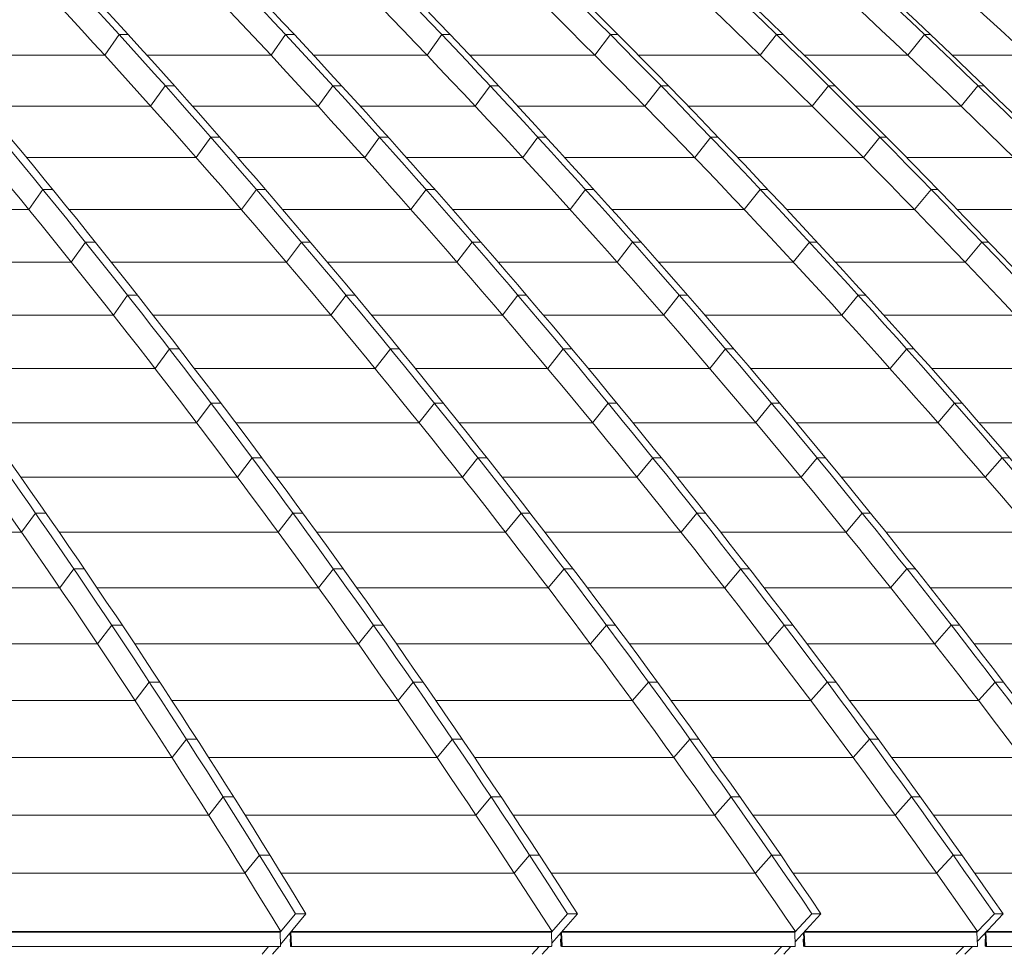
# Model space of a CAD drawing. Header units: millimetres. Extents: x 614675 to 1010864, y -150593 to -87691.
# Tile 98 of 194: x 836395 to 839316, y -108002 to -105228. Entities that reach past the tile are written whole.
import ezdxf

# ---------------------------------------------------------------- set-up
doc = ezdxf.new("R2010")
doc.units = ezdxf.units.MM
doc.header["$LTSCALE"] = 0.05
doc.layers.get('0').update_dxf_attribs({"lineweight": 0})
doc.layers.add('GLASS 2', color=8, linetype='Continuous', lineweight=0)

# ---------------------------------------------------------------- blocks, each defined once
blk = doc.blocks.new('A$C48F46CC2')
at = {"layer": 'GLASS 2', "elevation": -4196.2}
for points in [[(7461, -1055.3, -0.053231), (10229, -1837.6, -0.046299), (12679.1, -3098.4, -0.042139), (14970.5, -4847.9, -0.038087), (17060, -7053.3, -0.03439), (18897.8, -9662)], [(7492.1, -1055.3, -0.05323), (10260.1, -1837.6, -0.046298), (12710.2, -3098.4, -0.042138), (15001.6, -4847.9, -0.038087), (17091.1, -7053.3, -0.03439), (18928.9, -9662)], [(7626.5, -1055.3, -0.050801), (10549.8, -1837.6, -0.044807), (13137.4, -3098.4, -0.041478), (15557.3, -4847.9, -0.038141), (17764, -7053.3, -0.034979), (19705, -9662)], [(7663.6, -1055.3, -0.048308), (10761.1, -1837.6, -0.043228), (13502, -3098.4, -0.039953), (16068.7, -4847.9, -0.037282), (18401.6, -7053.3, -0.035508), (20457, -9662)], [(7886.4, -1055.3, -0.047374), (11053.3, -1837.6, -0.042567), (13856.6, -3098.4, -0.040333), (16478.1, -4847.9, -0.038015), (18868.7, -7053.3, -0.035685), (20971.5, -9662)], [(7912.3, -1055.3, -0.047374), (11079.2, -1837.6, -0.042567), (13882.4, -3098.4, -0.040333), (16504, -4847.9, -0.038015), (18894.6, -7053.3, -0.035685), (20997.4, -9662)], [(8107.3, -1055.3, -0.046454), (11345.4, -1837.6, -0.041974), (14210.6, -3098.4, -0.039159), (16894.4, -4847.9, -0.037023), (19332.5, -7053.3, -0.035844), (21481.2, -9662)], [(8135.6, -1055.3, -0.044718), (11514.9, -1837.6, -0.040724), (14506.2, -3098.4, -0.039269), (17303.7, -4847.9, -0.037737), (19854.6, -7053.3, -0.036105), (22098.5, -9662)], [(8229.5, -1055.3, -0.043466), (11717.3, -1837.6, -0.039825), (14804.7, -3098.4, -0.038714), (17691.9, -4847.9, -0.037547), (20324.8, -7053.3, -0.036258), (22640.7, -9662)], [(8249.4, -1055.3, -0.043466), (11737.3, -1837.6, -0.039825), (14824.6, -3098.4, -0.038714), (17711.9, -4847.9, -0.037547), (20344.8, -7053.3, -0.036258), (22660.7, -9662)], [(8333.2, -1055.3, -0.042403), (11918, -1837.6, -0.039047), (15091, -3098.4, -0.038215), (18058.5, -4847.9, -0.037353), (20764.5, -7053.3, -0.036362), (23144.6, -9662)], [(8355.6, -1055.3, -0.041334), (12042.6, -1837.6, -0.038282), (15305.2, -3098.4, -0.037017), (18360.3, -4847.9, -0.036368), (21137.2, -7053.3, -0.036444), (23583.8, -9662)], [(8481.8, -1055.3, -0.040969), (12204.7, -1837.6, -0.037974), (15500.1, -3098.4, -0.037501), (18581.9, -4847.9, -0.037043), (21392.3, -7053.3, -0.036462), (23864.2, -9662)], [(8495.4, -1055.3, -0.040969), (12218.3, -1837.6, -0.037974), (15513.7, -3098.4, -0.037501), (18595.5, -4847.9, -0.037043), (21405.9, -7053.3, -0.036462), (23877.8, -9662)], [(8588.9, -1055.3, -0.040592), (12349.8, -1837.6, -0.037721), (15677.7, -3098.4, -0.038047), (18784.4, -4847.9, -0.037763), (21626.6, -7053.3, -0.036483), (24122.2, -9662)], [(8600.9, -1055.3, -0.039972), (12425.3, -1837.6, -0.018833), (14141.7, -2405.1, -0.018369), (15810.7, -3098.4, -0.018694), (17423.7, -3913.4, -0.018271), (18976.6, -4847.9, -0.018633), (20460.5, -5897.4, -0.01815), (21863.6, -7053.3, -0.018462), (23179, -8309.4, -0.018027), (24403, -9662)], [(8637.1, -1055.3, -0.039575), (12503.4, -1837.6, -0.036909), (15925.7, -3098.4, -0.036762), (19126.3, -4847.9, -0.036687), (22044.9, -7053.3, -0.03651), (24612, -9662)], [(8644, -1055.3, -0.039575), (12510.3, -1837.6, -0.036909), (15932.6, -3098.4, -0.036762), (19133.2, -4847.9, -0.036687), (22051.7, -7053.3, -0.01823), (23381.6, -8309.4, -0.018268), (24618.9, -9662)], [(8669, -1055.3, -0.039305), (12564.2, -1837.6, -0.0367), (16012.2, -3098.4, -0.036614), (19236.7, -4847.9, -0.036612), (22177.1, -7053.3, -0.036513), (24763.4, -9662)], [(8674.4, -1055.3, -0.039118), (12590, -1837.6, -0.036586), (16054.8, -3098.4, -0.039025), (19276.8, -4847.9, -0.039239), (22248.5, -7053.3, -0.036518), (24846.7, -9662)], [(24865.7, -9662, 0.18771), (8691.6, -1055.3)], [(8124.5, -1137.9, -0.042487), (10579.1, -1837.6, -0.044807), (13166.7, -3098.4, -0.041477), (15586.6, -4847.9, -0.038141), (17793.3, -7053.3, -0.034979), (19734.3, -9662)], [(8124.6, -1137.9, -0.0412), (10734.2, -1837.6, -0.043228), (13475.1, -3098.4, -0.040078), (16041.1, -4847.9, -0.037418), (18374.7, -7053.3, -0.035508), (20430.1, -9662)], [(8648.8, -1137.9, -0.037923), (11492.7, -1837.6, -0.040724), (14484, -3098.4, -0.039269), (17281.5, -4847.9, -0.037737), (19832.4, -7053.3, -0.036105), (22076.3, -9662)], [(8649.5, -1137.9, -0.039031), (11370.1, -1837.6, -0.041973), (14235.4, -3098.4, -0.039281), (16918.5, -4847.9, -0.037158), (19357.3, -7053.3, -0.035844), (21505.9, -9662)], [(8924.9, -1137.9, -0.035573), (11935.6, -1837.6, -0.039047), (15108.7, -3098.4, -0.038215), (18076.1, -4847.9, -0.037353), (20782.1, -7053.3, -0.036362), (23162.3, -9662)], [(8925.2, -1137.9, -0.035058), (12027.8, -1837.6, -0.038282), (15290.3, -3098.4, -0.037134), (18344.6, -4847.9, -0.036499), (21122.4, -7053.3, -0.036444), (23568.9, -9662)], [(9200.5, -1137.9, -0.033744), (12416, -1837.6, -0.037215), (15801.3, -3098.4, -0.036977), (18967.2, -4847.9, -0.018395), (20451.1, -5897.4, -0.036624), (23169.6, -8309.4, -0.018179), (24393.6, -9662)], [(9201.1, -1137.9, -0.034203), (12362.1, -1837.6, -0.037721), (15690, -3098.4, -0.038047), (18796.7, -4847.9, -0.037763), (21638.9, -7053.3, -0.036483), (24134.5, -9662)], [(9239.8, -1129.8, -0.033617), (12588.7, -1837.6, -0.036586), (16053.5, -3098.4, -0.039142), (19274.6, -4847.9, -0.039364), (22247.1, -7053.3, -0.036518), (24845.4, -9662)], [(9239.8, -1129.8, -0.033628), (12568.6, -1837.6, -0.0367), (16016.5, -3098.4, -0.036614), (19241, -4847.9, -0.036612), (22181.4, -7053.3, -0.036513), (24767.8, -9662)], [(9176.3, -1547.5, -0.020585), (10213, -1915.5, -0.046298), (12655.2, -3172.3, -0.042138), (14939.2, -4916.2, -0.038087), (17022, -7114.5, -0.034244), (18854.4, -9714.9)], [(9699.8, -1626.9, -0.014968), (10532.9, -1915.5, -0.044807), (13112.1, -3172.3, -0.041477), (15524.3, -4916.2, -0.038788), (17723.9, -7114.5, -0.034841), (19659.1, -9714.9)], [(10152.3, -1632.8, -0.013612), (11034.9, -1915.5, -0.042568), (13829.2, -3172.3, -0.040333), (16442.4, -4916.2, -0.038016), (18825.4, -7114.5, -0.035579), (20921.8, -9714.9)], [(10861.8, -1763.1, -0.006913), (11327.2, -1915.5, -0.041972), (14183.1, -3172.3, -0.040001), (16853.6, -4916.2, -0.037946), (19288.5, -7114.5, -0.035806), (21430.4, -9714.9)], [(11429.1, -2189.5, -0.03225), (13448, -3172.3, -0.04069), (16002.7, -4916.2, -0.038083), (18332, -7114.5, -0.035317), (20381.5, -9714.9)], [(12456.4, -2173.3, -0.030221), (14774.5, -3172.3, -0.038714), (17652.5, -4916.2, -0.037547), (20277, -7114.5, -0.036142), (22586, -9714.9)], [(13235.5, -2377.8, -0.022808), (15060.1, -3172.3, -0.038215), (18018, -4916.2, -0.037353), (20715.3, -7114.5, -0.036235), (23088.4, -9714.9)], [(13116.8, -2537.3, -0.018608), (14454.9, -3172.3, -0.039269), (17243.4, -4916.2, -0.037737), (19786.1, -7114.5, -0.035982), (22023.3, -9714.9)], [(15146.7, -3023.5, -0.003817), (15468, -3172.3, -0.037501), (18540, -4916.2, -0.037044), (21341.3, -7114.5, -0.036366), (23805.8, -9714.9)], [(15252.5, -3169.6, -0.000068), (15258.1, -3172.3, -0.037709), (18298.9, -4916.2, -0.037139), (21071.5, -7114.5, -0.036265), (23511.1, -9714.9)], [(16507, -3596.6, -0.027257), (18747.4, -4916.2, -0.036964), (21575.5, -7114.5, -0.036447), (24063.2, -9714.9)], [(18138, -4423.7, -0.009501), (18924.1, -4916.2, -0.036794), (21801.8, -7114.5, -0.036383), (24333.6, -9714.9)], [(18986.1, -4854.2, -0.001159), (19082.6, -4916.2, -0.036687), (21991.8, -7114.5, -0.036391), (24551.4, -9714.9)], [(18033.7, -9758.8), (18851.9, -9758.8, 0.423069), (18853.9, -9756.7), (18852.7, -9717)], [(18884.4, -9758.8), (19656.6, -9758.8, 0.423934), (19658.6, -9756.7), (19657.3, -9717)], [(19687.9, -9758.8), (20379, -9758.8, 0.425017), (20381, -9756.7), (20379.6, -9717)], [(20408, -9758.8), (20919.8, -9758.8, 0.428869), (20921.8, -9756.7), (20919.8, -9717)], [(20947.8, -9758.8), (21428.3, -9758.8, 0.428306), (21430.3, -9756.7), (21428.4, -9717)], [(18882.8, -9757.2, 0.959558), (18886.1, -9757.1)], [(18883.4, -9757.1, 1.002755), (18885.4, -9757.1)], [(19685.5, -9757.2, 0.959558), (19688.9, -9757.1)], [(19686.2, -9757.1, 1.002755), (19688.2, -9757.1)], [(20405.5, -9757.2, 0.959558), (20408.8, -9757.1)], [(20406.2, -9757.1, 1.002755), (20408.2, -9757.1)], [(20944.7, -9757.2, 0.959558), (20948, -9757.1)], [(20945.3, -9757.1, 1.002755), (20947.4, -9757.1)]]:
    blk.add_lwpolyline(points, format="xyb", dxfattribs=at)
for points in [[(18374.7, -7053.3), (18332, -7114.5)], [(18374.7, -7053.3), (18401.6, -7053.3)], [(18868.7, -7053.3), (18825.4, -7114.5)], [(18868.7, -7053.3), (18894.6, -7053.3)], [(19332.5, -7053.3), (19288.5, -7114.5)], [(19332.5, -7053.3), (19357.3, -7053.3)], [(19832.4, -7053.3), (19786.1, -7114.5)], [(19832.4, -7053.3), (19854.6, -7053.3)], [(20324.8, -7053.3), (20277, -7114.5)], [(20324.8, -7053.3), (20344.8, -7053.3)], [(20764.5, -7053.3), (20715.3, -7114.5)], [(20764.5, -7053.3), (20782.1, -7053.3)], [(17845.6, -7114.5), (18332, -7114.5)], [(18457.1, -7114.5), (18825.4, -7114.5)], [(18951.4, -7114.5), (19288.5, -7114.5)], [(19415.3, -7114.5), (19786.1, -7114.5)], [(19915.3, -7114.5), (20277, -7114.5)], [(20407.4, -7114.5), (20715.3, -7114.5)], [(20846.5, -7114.5), (21071.5, -7114.5)], [(18468.3, -7265.6), (18511.5, -7204.9)], [(18511.5, -7204.9), (18538.4, -7204.9)], [(18964.9, -7265.6), (19008.7, -7204.9)], [(19008.7, -7204.9), (19034.5, -7204.9)], [(19431.1, -7265.6), (19475.5, -7204.9)], [(19475.5, -7204.9), (19500.3, -7204.9)], [(19935, -7265.6), (19981.8, -7204.9)], [(19981.8, -7204.9), (20004, -7204.9)], [(20430.7, -7265.6), (20479, -7204.9)], [(20479, -7204.9), (20499, -7204.9)], [(20873.3, -7265.6), (20923, -7204.9)], [(20923, -7204.9), (20940.7, -7204.9)], [(17973.4, -7265.6), (18468.3, -7265.6)], [(18592.5, -7265.6), (18964.9, -7265.6)], [(19089.9, -7265.6), (19431.1, -7265.6)], [(19556.9, -7265.6), (19935, -7265.6)], [(20063.1, -7265.6), (20430.7, -7265.6)], [(20560, -7265.6), (20873.3, -7265.6)], [(18603.6, -7418.3), (18647.2, -7358.1)], [(18647.2, -7358.1), (18674.1, -7358.1)], [(19103.3, -7418.3), (19147.6, -7358.1)], [(19147.6, -7358.1), (19173.4, -7358.1)], [(19572.6, -7418.3), (19617.5, -7358.1)], [(19617.5, -7358.1), (19642.3, -7358.1)], [(20082.8, -7418.3), (20130.1, -7358.1)], [(20130.1, -7358.1), (20152.3, -7358.1)], [(20583.2, -7418.3), (20632.1, -7358.1)], [(20632.1, -7358.1), (20652.1, -7358.1)], [(18100.3, -7418.3), (18603.6, -7418.3)], [(18726.9, -7418.3), (19103.3, -7418.3)], [(19227.4, -7418.3), (19572.6, -7418.3)], [(19697.4, -7418.3), (20082.8, -7418.3)], [(20209.9, -7418.3), (20583.2, -7418.3)], [(20711.5, -7418.3), (21030.1, -7418.3)], [(18107, -7572.5), (18148.5, -7512.8)], [(18148.5, -7512.8), (18177.7, -7512.8)], [(18737.8, -7572.5), (18781.9, -7512.8)], [(18781.9, -7512.8), (18808.9, -7512.8)], [(19285.4, -7512.8), (19240.7, -7572.5)], [(19285.4, -7512.8), (19311.3, -7512.8)], [(19713, -7572.5), (19758.4, -7512.8)], [(19758.4, -7512.8), (19783.1, -7512.8)], [(20229.4, -7572.5), (20277.2, -7512.8)], [(20277.2, -7512.8), (20299.4, -7512.8)], [(20734.6, -7572.5), (20783.9, -7512.8)], [(20783.9, -7512.8), (20803.9, -7512.8)], [(17500.9, -7572.5), (18107, -7572.5)], [(18226.2, -7572.5), (18737.8, -7572.5)], [(18860.3, -7572.5), (19240.7, -7572.5)], [(19363.8, -7572.5), (19713, -7572.5)], [(19836.8, -7572.5), (20229.4, -7572.5)], [(20355.5, -7572.5), (20734.6, -7572.5)], [(20861.8, -7572.5), (21185.6, -7572.5)], [(18232.9, -7728.3), (18274.7, -7669.1)], [(18274.7, -7669.1), (18304, -7669.1)], [(18871.1, -7728.3), (18915.6, -7669.1)], [(18915.6, -7669.1), (18942.6, -7669.1)], [(19422.2, -7669.1), (19377, -7728.3)], [(19422.2, -7669.1), (19448.1, -7669.1)], [(19852.3, -7728.3), (19898.1, -7669.1)], [(19898.1, -7669.1), (19922.9, -7669.1)], [(20374.9, -7728.3), (20423.2, -7669.1)], [(20423.2, -7669.1), (20445.4, -7669.1)], [(20884.7, -7728.3), (20934.6, -7669.1)], [(20934.6, -7669.1), (20954.5, -7669.1)], [(17619.3, -7728.3), (18232.9, -7728.3)], [(18351.2, -7728.3), (18871.1, -7728.3)], [(18992.6, -7728.3), (19377, -7728.3)], [(19499.3, -7728.3), (19852.3, -7728.3)], [(19975.2, -7728.3), (20374.9, -7728.3)], [(20500, -7728.3), (20884.7, -7728.3)], [(18357.7, -7885.6), (18400, -7826.9)], [(18400, -7826.9), (18429.2, -7826.9)], [(19003.3, -7885.6), (19048.3, -7826.9)], [(19048.3, -7826.9), (19075.2, -7826.9)], [(19512.2, -7885.6), (19557.9, -7826.9)], [(19557.9, -7826.9), (19583.7, -7826.9)], [(19990.4, -7885.6), (20036.7, -7826.9)], [(20036.7, -7826.9), (20061.5, -7826.9)], [(20519.1, -7885.6), (20567.9, -7826.9)], [(20567.9, -7826.9), (20590.1, -7826.9)], [(17736.8, -7885.6), (18357.7, -7885.6)], [(18475.3, -7885.6), (19003.3, -7885.6)], [(19123.9, -7885.6), (19512.2, -7885.6)], [(19633.6, -7885.6), (19990.4, -7885.6)], [(20112.5, -7885.6), (20519.1, -7885.6)], [(20643.3, -7885.6), (21033.6, -7885.6)], [(18481.6, -8044.4), (18524.2, -7986.2)], [(18524.2, -7986.2), (18553.5, -7986.2)], [(19134.4, -8044.4), (19179.8, -7986.2)], [(19179.8, -7986.2), (19206.7, -7986.2)], [(19646.4, -8044.4), (19692.4, -7986.2)], [(19692.4, -7986.2), (19718.3, -7986.2)], [(20127.5, -8044.4), (20174.2, -7986.2)], [(20174.2, -7986.2), (20199, -7986.2)], [(20662.2, -8044.4), (20711.4, -7986.2)], [(20711.4, -7986.2), (20733.6, -7986.2)], [(17853.3, -8044.4), (18481.6, -8044.4)], [(18598.3, -8044.4), (19134.4, -8044.4)], [(19254.2, -8044.4), (19646.4, -8044.4)], [(19766.8, -8044.4), (20127.5, -8044.4)], [(20248.6, -8044.4), (20662.2, -8044.4)], [(20785.4, -8044.4), (21181.3, -8044.4)], [(18604.4, -8204.8), (18647.4, -8147.1)], [(18647.4, -8147.1), (18676.6, -8147.1)], [(19264.4, -8204.8), (19310.2, -8147.1)], [(19310.2, -8147.1), (19337.1, -8147.1)], [(19779.3, -8204.8), (19825.8, -8147.1)], [(19825.8, -8147.1), (19851.7, -8147.1)], [(20263.3, -8204.8), (20310.5, -8147.1)], [(20310.5, -8147.1), (20335.3, -8147.1)], [(20804.1, -8204.8), (20853.7, -8147.1)], [(20853.7, -8147.1), (20875.9, -8147.1)], [(17968.8, -8204.8), (18604.4, -8204.8)], [(18720.3, -8204.8), (19264.4, -8204.8)], [(19383.3, -8204.8), (19779.3, -8204.8)], [(19898.9, -8204.8), (20263.3, -8204.8)], [(20383.5, -8204.8), (20804.1, -8204.8)], [(20926.4, -8204.8), (21327.7, -8204.8)], [(18769.5, -8309.4), (18726.1, -8366.6)], [(18769.5, -8309.4), (18798.7, -8309.4)], [(19439.4, -8309.4), (19393.3, -8366.6)], [(19439.4, -8309.4), (19466.4, -8309.4)], [(19958, -8309.4), (19911.2, -8366.6)], [(19958, -8309.4), (19983.9, -8309.4)], [(20445.6, -8309.4), (20398, -8366.6)], [(20445.6, -8309.4), (20470.3, -8309.4)], [(20994.8, -8309.4), (20944.7, -8366.6)], [(20994.8, -8309.4), (21017, -8309.4)], [(18083.3, -8366.6), (18726.1, -8366.6)], [(18841.2, -8366.6), (19393.3, -8366.6)], [(19511.3, -8366.6), (19911.2, -8366.6)], [(20029.9, -8366.6), (20398, -8366.6)], [(20517.3, -8366.6), (20944.7, -8366.6)], [(18085.3, -8530.1), (18126.7, -8473.4)], [(18126.7, -8473.4), (18157.8, -8473.4)], [(18846.9, -8530.1), (18890.6, -8473.4)], [(18890.6, -8473.4), (18919.8, -8473.4)], [(19521.1, -8530.1), (19567.6, -8473.4)], [(19567.6, -8473.4), (19594.6, -8473.4)], [(20041.9, -8530.1), (20089.2, -8473.4)], [(20089.2, -8473.4), (20115, -8473.4)], [(20531.6, -8530.1), (20579.6, -8473.4)], [(20579.6, -8473.4), (20604.3, -8473.4)], [(17387.1, -8530.1), (18085.3, -8530.1)], [(18197, -8530.1), (18846.9, -8530.1)], [(18961.2, -8530.1), (19521.1, -8530.1)], [(19638.3, -8530.1), (20041.9, -8530.1)], [(20159.8, -8530.1), (20531.6, -8530.1)], [(20650.1, -8530.1), (21084.2, -8530.1)], [(18198.6, -8695), (18240.3, -8638.9)], [(18240.3, -8638.9), (18271.5, -8638.9)], [(18966.5, -8695), (19010.6, -8638.9)], [(19010.6, -8638.9), (19039.8, -8638.9)], [(19647.8, -8695), (19694.7, -8638.9)], [(19694.7, -8638.9), (19721.6, -8638.9)], [(20171.5, -8695), (20219.1, -8638.9)], [(20219.1, -8638.9), (20245, -8638.9)], [(20663.9, -8695), (20712.3, -8638.9)], [(20712.3, -8638.9), (20737.1, -8638.9)], [(17493, -8695), (18198.6, -8695)], [(18309.5, -8695), (18966.5, -8695)], [(19080, -8695), (19647.8, -8695)], [(19764.1, -8695), (20171.5, -8695)], [(20288.5, -8695), (20663.9, -8695)], [(20781.6, -8695), (21222.4, -8695)], [(18310.8, -8861.5), (18352.9, -8805.9)], [(18352.9, -8805.9), (18384, -8805.9)], [(19085, -8861.5), (19129.4, -8805.9)], [(19129.4, -8805.9), (19158.6, -8805.9)], [(19773.3, -8861.5), (19820.5, -8805.9)], [(19820.5, -8805.9), (19847.4, -8805.9)], [(20299.8, -8861.5), (20347.8, -8805.9)], [(20347.8, -8805.9), (20373.6, -8805.9)], [(20795, -8861.5), (20843.8, -8805.9)], [(20843.8, -8805.9), (20868.6, -8805.9)], [(17597.9, -8861.5), (18310.8, -8861.5)], [(18421, -8861.5), (19085, -8861.5)], [(19197.7, -8861.5), (19773.3, -8861.5)], [(19888.8, -8861.5), (20299.8, -8861.5)], [(20416, -8861.5), (20795, -8861.5)], [(20911.8, -8861.5), (21359.3, -8861.5)], [(18421.9, -9029.3), (18464.2, -8974.3)], [(18464.2, -8974.3), (18495.4, -8974.3)], [(19202.3, -9029.3), (19247, -8974.3)], [(19247, -8974.3), (19276.2, -8974.3)], [(19897.5, -9029.3), (19945, -8974.3)], [(19945, -8974.3), (19971.9, -8974.3)], [(20426.8, -9029.3), (20475.2, -8974.3)], [(20475.2, -8974.3), (20501, -8974.3)], [(20924.7, -9029.3), (20974, -8974.3)], [(20974, -8974.3), (20998.7, -8974.3)], [(17701.7, -9029.3), (18421.9, -9029.3)], [(18531.3, -9029.3), (19202.3, -9029.3)], [(19314.2, -9029.3), (19897.5, -9029.3)], [(20012.1, -9029.3), (20426.8, -9029.3)], [(20542.2, -9029.3), (20924.7, -9029.3)], [(18531.8, -9198.6), (18574.5, -9144.1)], [(18574.5, -9144.1), (18605.6, -9144.1)], [(19318.4, -9198.6), (19363.4, -9144.1)], [(19363.4, -9144.1), (19392.6, -9144.1)], [(20020.5, -9198.6), (20068.2, -9144.1)], [(20068.2, -9144.1), (20095.2, -9144.1)], [(20552.6, -9198.6), (20601.3, -9144.1)], [(20601.3, -9144.1), (20627.1, -9144.1)], [(17804.4, -9198.6), (18531.8, -9198.6)], [(18640.5, -9198.6), (19318.4, -9198.6)], [(19429.5, -9198.6), (20020.5, -9198.6)], [(20134.2, -9198.6), (20552.6, -9198.6)], [(20667.1, -9198.6), (21053.2, -9198.6)], [(18640.6, -9369.3), (18683.5, -9315.3)], [(18683.5, -9315.3), (18714.6, -9315.3)], [(19433.2, -9369.3), (19478.5, -9315.3)], [(19478.5, -9315.3), (19507.8, -9315.3)], [(20142.1, -9369.3), (20190.2, -9315.3)], [(20190.2, -9315.3), (20217.1, -9315.3)], [(20677, -9369.3), (20726, -9315.3)], [(20726, -9315.3), (20751.9, -9315.3)], [(17905.9, -9369.3), (18640.6, -9369.3)], [(18748.5, -9369.3), (19433.2, -9369.3)], [(19543.6, -9369.3), (20142.1, -9369.3)], [(20255.1, -9369.3), (20677, -9369.3)], [(20790.7, -9369.3), (21180.3, -9369.3)], [(18748.1, -9541.4), (18791.3, -9488)], [(18791.3, -9488), (18822.4, -9488)], [(19546.8, -9541.4), (19592.4, -9488)], [(19592.4, -9488), (19621.7, -9488)], [(20262.5, -9541.4), (20310.8, -9488)], [(20310.8, -9488), (20337.8, -9488)], [(20800.1, -9541.4), (20849.5, -9488)], [(20849.5, -9488), (20875.3, -9488)], [(18006.3, -9541.4), (18748.1, -9541.4)], [(18855.3, -9541.4), (19546.8, -9541.4)], [(19656.4, -9541.4), (20262.5, -9541.4)], [(20374.6, -9541.4), (20800.1, -9541.4)], [(20913, -9541.4), (21306, -9541.4)], [(18897.8, -9662), (18852.7, -9717)], [(18928.9, -9662), (18853.8, -9753.5)], [(18897.8, -9662), (18928.9, -9662)], [(19705, -9662), (19657.3, -9717)], [(19734.3, -9662), (19658.4, -9749.5)], [(19705, -9662), (19734.3, -9662)], [(20430.1, -9662), (20379.6, -9717)], [(20457, -9662), (20380.6, -9745.2)], [(20430.1, -9662), (20457, -9662)], [(20971.5, -9662), (20919.8, -9717)], [(20997.4, -9662), (20921.1, -9743.1)], [(20971.5, -9662), (20997.4, -9662)], [(18033.7, -9716.2), (18853.3, -9716.2)], [(18033.8, -9717), (18852.7, -9717)], [(18034.7, -9714.9), (18854.4, -9714.9)], [(18034.7, -9714.9), (18854.4, -9714.9)], [(18852.7, -9717), (18852.2, -9716.2)], [(18882.5, -9718.5), (18884.1, -9757.1)], [(18883.1, -9717.9), (18884.8, -9757.1)], [(18883.8, -9717), (18885.4, -9757.1)], [(18884.4, -9717), (18884.2, -9716.5)], [(18884.4, -9717), (19657.3, -9717)], [(18884.4, -9717), (18886.1, -9757.1)], [(18884.5, -9716.2), (19658, -9716.2)], [(18885.5, -9714.9), (19659.1, -9714.9)], [(18885.5, -9714.9), (19659.1, -9714.9)], [(19657.3, -9717), (19656.8, -9716.2)], [(19685.3, -9718.5), (19686.9, -9757.1)], [(19685.9, -9717.7), (19687.5, -9757.1)], [(19686.6, -9717), (19688.2, -9757.1)], [(19687.2, -9717), (19686.9, -9716.6)], [(19687.2, -9717), (20379.6, -9717)], [(19687.2, -9717), (19688.9, -9757.1)], [(19687.3, -9716.2), (20380.3, -9716.2)], [(19688.4, -9714.9), (20381.5, -9714.9)], [(19688.4, -9714.9), (20381.5, -9714.9)], [(20379.6, -9717), (20379, -9716.2)], [(20405.2, -9718.4), (20406.8, -9757.1)], [(20405.9, -9717.7), (20407.5, -9757.1)], [(20406.5, -9717), (20408.2, -9757.1)], [(20407.2, -9717), (20406.9, -9716.6)], [(20407.2, -9717), (20919.8, -9717)], [(20407.2, -9717), (20408.8, -9757.1)], [(20407.3, -9716.2), (20920.6, -9716.2)], [(20408.5, -9714.9), (20921.8, -9714.9)], [(20408.5, -9714.9), (20921.8, -9714.9)], [(20919.8, -9717), (20919.3, -9716.2)], [(20944.4, -9718.4), (20946, -9757.1)], [(20945.1, -9717.7), (20946.7, -9757.1)], [(20945.7, -9717), (20947.3, -9757.1)], [(20946.4, -9717), (20946.1, -9716.6)], [(20946.4, -9717), (21428.4, -9717)], [(20946.4, -9717), (20948, -9757.1)], [(20946.5, -9716.2), (21429.2, -9716.2)], [(20947.7, -9714.9), (21430.4, -9714.9)], [(20947.7, -9714.9), (21430.4, -9714.9)], [(18881.9, -9737.6), (18883.3, -9737.6)], [(18881.9, -9737.6), (18883.3, -9737.6)], [(18881.9, -9737.6), (18882.8, -9757.2)], [(18881.9, -9737.6), (18883.3, -9737.6)], [(18882.6, -9737.6), (18883.4, -9757.2)], [(18884.1, -9757.1), (18885.4, -9757.1)], [(19684.7, -9737.6), (19686.1, -9737.6)], [(19684.7, -9737.6), (19686.1, -9737.6)], [(19684.7, -9737.6), (19685.5, -9757.2)], [(19684.7, -9737.6), (19686.1, -9737.6)], [(19685.4, -9737.6), (19686.2, -9757.2)], [(19686.9, -9757.1), (19688.2, -9757.1)], [(20404.7, -9737.6), (20406, -9737.6)], [(20404.7, -9737.6), (20406, -9737.6)], [(20404.7, -9737.6), (20405.5, -9757.2)], [(20404.7, -9737.6), (20406, -9737.6)], [(20405.3, -9737.6), (20406.2, -9757.2)], [(20406.8, -9757.1), (20408.2, -9757.1)], [(20943.9, -9737.6), (20945.2, -9737.6)], [(20943.9, -9737.6), (20945.2, -9737.6)], [(20943.9, -9737.6), (20944.7, -9757.2)], [(20943.9, -9737.6), (20945.2, -9737.6)], [(20944.5, -9737.6), (20945.4, -9757.2)], [(20946, -9757.1), (20947.4, -9757.1)], [(18818.3, -9758.8), (18799, -9782.3)], [(18849.4, -9758.8), (18830.1, -9782.3)], [(19621, -9758.8), (19600.6, -9782.3)], [(19650.3, -9758.8), (19629.9, -9782.3)], [(20341.2, -9758.8), (20319.6, -9782.3)], [(20368.1, -9758.8), (20346.5, -9782.3)], [(20880.6, -9758.8), (20858.4, -9782.3)], [(20906.4, -9758.8), (20884.3, -9782.3)]]:
    blk.add_lwpolyline(points, dxfattribs=at)

msp = doc.modelspace()

# ---------------------------------------------------------------- block references
at = {"color": 5}
msp.add_blockref('A$C48F46CC2', (818315.4, -98219.4, 29629.7), dxfattribs=at)

doc.saveas('drawing.dxf')
